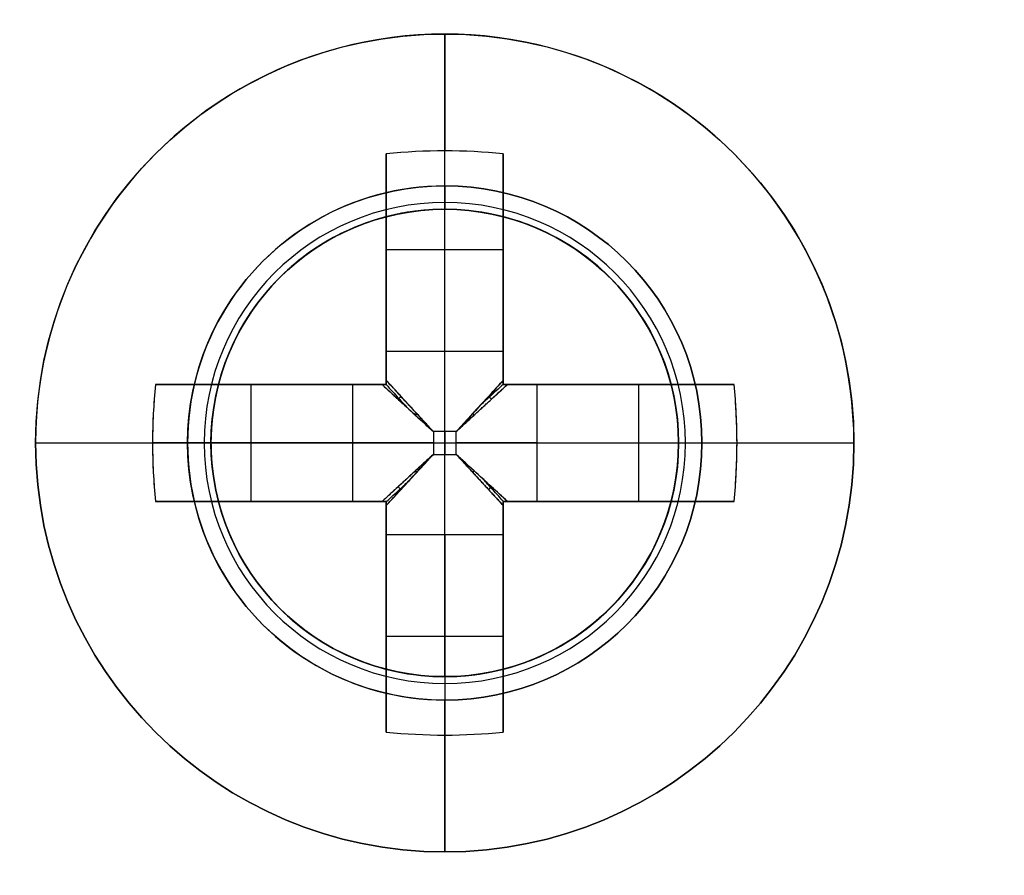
# Model space of a CAD drawing. Header units: millimetres. Extents: x -83 to 676, y -83 to 676.
# Tile 144 of 256: x 317.84 to 326.27, y 7.22 to 14.54. Entities that reach past the tile are written whole.
import ezdxf

# ---------------------------------------------------------------- set-up
doc = ezdxf.new("R2010")
doc.units = ezdxf.units.MM
doc.header["$MEASUREMENT"] = 0
doc.layers.add('IGES level 0', color=7, linetype='Continuous', true_color=0xff7878)

msp = doc.modelspace()

# ---------------------------------------------------------------- linework, layer by layer
at = {"layer": 'IGES level 0', "color": 1, "true_color": 0xff0808}
for p, q in [((321.480546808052, 13.1159978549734, 48.00000000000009), (321.480546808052, 14.4159978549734, 48.0000000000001)), ((321.4805468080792, 11.7022870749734, 48.46264704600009), (321.4805468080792, 13.41599785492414, 50.15547900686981)), ((320.980546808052, 11.70228707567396, 48.46264704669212), (320.980546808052, 13.3905620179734, 50.1303530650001)), ((320.980546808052, 13.39056201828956, 50.1303530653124), (320.980546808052, 11.7022870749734, 48.4626470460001)), ((321.980546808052, 13.39056201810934, 50.1303530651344), (321.980546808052, 11.7022870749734, 48.4626470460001)), ((321.980546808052, 11.7022870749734, 48.4626470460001), (321.980546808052, 13.3905620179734, 50.1303530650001)), ((320.980546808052, 11.4159978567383, 49.69917704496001), (320.980546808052, 12.95406801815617, 49.69917704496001)), ((321.480546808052, 12.9159978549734, 47.8000000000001), (321.480546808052, 12.9159978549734, 40.0000000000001)), ((321.480546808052, 8.9159978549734, 40.0000000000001), (321.480546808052, 12.9159978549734, 40.0000000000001)), ((321.480546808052, 12.9159978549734, 40.0000000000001), (321.480546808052, 12.9159978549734, 47.8000000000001)), ((321.980546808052, 12.95406801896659, 49.69917704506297), (321.980546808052, 11.41599785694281, 49.69917704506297)), ((320.9805468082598, 12.57199110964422, 49.3217551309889), (321.98054680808, 12.57199110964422, 49.32175513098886)), ((320.980546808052, 12.40327993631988, 49.15509943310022), (320.980546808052, 12.40327993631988, 50.83023825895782)), ((321.9805468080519, 12.40327993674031, 49.15509943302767), (321.9805468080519, 12.40327993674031, 50.83023825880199)), ((320.980546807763, 11.7022870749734, 48.4626470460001), (321.980546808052, 11.7022870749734, 48.4626470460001)), ((320.980546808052, 11.7022870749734, 48.4626470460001), (321.980546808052, 11.7022870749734, 48.4626470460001)), ((319.0059826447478, 11.4159978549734, 50.1303530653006), (320.694257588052, 11.4159978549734, 48.4626470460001)), ((320.694257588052, 11.4159978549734, 48.4626470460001), (319.005982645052, 11.4159978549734, 50.1303530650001)), ((319.4424766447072, 11.4159978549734, 49.69917704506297), (320.980546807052, 11.4159978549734, 49.69917704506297)), ((319.8245535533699, 10.41599785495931, 49.3217551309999), (319.8245535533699, 11.41599785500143, 49.3217551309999)), ((319.9932647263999, 11.4159978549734, 49.15509943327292), (319.9932647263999, 11.4159978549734, 50.83023825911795)), ((320.694257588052, 10.4159978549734, 48.4626470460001), (320.694257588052, 11.4159978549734, 48.4626470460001)), ((320.694257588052, 10.4159978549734, 48.4626470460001), (320.694257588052, 11.4159978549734, 48.4626470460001)), ((320.980546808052, 11.4159978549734, 51.1281221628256), (320.980546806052, 11.4159978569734, 48.27023192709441)), ((320.980546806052, 11.4159978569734, 48.27023192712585), (320.980546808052, 11.4159978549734, 51.1281221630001)), ((321.980546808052, 11.4159978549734, 51.128122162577), (321.980546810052, 11.4159978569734, 48.27023192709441)), ((321.980546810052, 11.4159978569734, 48.27023192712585), (321.980546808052, 11.4159978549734, 51.1281221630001)), ((321.9805468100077, 11.4159978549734, 49.69917704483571), (323.5186169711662, 11.4159978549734, 49.69917704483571)), ((322.266836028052, 11.4159978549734, 48.4626470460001), (323.955110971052, 11.4159978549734, 50.1303530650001)), ((322.266836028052, 11.4159978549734, 48.4626470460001), (322.266836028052, 10.4159978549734, 48.4626470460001)), ((323.9551109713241, 11.4159978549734, 50.1303530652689), (322.266836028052, 11.4159978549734, 48.4626470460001)), ((322.266836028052, 11.4159978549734, 48.4626470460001), (322.266836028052, 10.4159978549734, 48.4626470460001)), ((322.9678288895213, 11.4159978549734, 49.15509943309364), (322.9678288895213, 11.4159978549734, 50.83023825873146)), ((323.1365400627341, 11.41599785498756, 49.32175513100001), (323.1365400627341, 10.41599785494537, 49.32175513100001)), ((321.578131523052, 11.0135825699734, 48.1798458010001), (321.382962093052, 11.0135825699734, 48.1798458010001)), ((321.382962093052, 11.0135825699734, 48.1798458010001), (321.382962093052, 10.8184131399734, 48.1798458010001)), ((321.382962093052, 11.0135825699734, 48.1798458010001), (321.382962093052, 10.8184131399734, 48.1798458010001)), ((321.578131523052, 11.0135825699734, 48.1798458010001), (321.382962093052, 11.0135825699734, 48.1798458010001)), ((321.4805468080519, 11.0135825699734, 48.1798458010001), (321.4805468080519, 10.8184131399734, 48.1798458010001)), ((321.578131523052, 10.8184131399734, 48.1798458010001), (321.578131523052, 11.0135825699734, 48.1798458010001)), ((321.578131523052, 10.8184131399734, 48.1798458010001), (321.578131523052, 11.0135825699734, 48.1798458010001)), ((317.980546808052, 10.9159978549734, 48.0000000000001), (319.280546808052, 10.9159978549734, 48.0000000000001)), ((320.694257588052, 10.91599785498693, 48.4626470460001), (318.9805468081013, 10.91599785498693, 50.15547900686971)), ((319.480546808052, 10.9159978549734, 47.8000000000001), (319.480546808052, 10.9159978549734, 40.0000000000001)), ((319.480546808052, 10.9159978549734, 40.0000000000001), (323.480546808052, 10.9159978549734, 40.0000000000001)), ((321.382962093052, 10.9159978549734, 48.1798458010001), (321.578131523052, 10.9159978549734, 48.1798458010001)), ((322.266836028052, 10.91599785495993, 48.4626470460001), (323.9805468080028, 10.91599785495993, 50.15547900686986)), ((323.480546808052, 10.9159978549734, 47.80000000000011), (323.480546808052, 10.9159978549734, 40.0000000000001)), ((323.680546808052, 10.9159978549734, 48.0000000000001), (324.9805468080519, 10.9159978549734, 48.0000000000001)), ((321.382962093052, 10.8184131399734, 48.1798458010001), (321.578131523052, 10.8184131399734, 48.1798458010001)), ((321.382962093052, 10.8184131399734, 48.1798458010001), (321.578131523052, 10.8184131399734, 48.1798458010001)), ((319.00598264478, 10.4159978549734, 50.1303530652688), (320.694257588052, 10.4159978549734, 48.4626470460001)), ((320.6942575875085, 10.4159978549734, 48.46264704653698), (319.005982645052, 10.4159978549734, 50.1303530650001)), ((320.9805468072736, 10.4159978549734, 49.69917704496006), (319.4424766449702, 10.4159978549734, 49.69917704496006)), ((319.9932647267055, 10.4159978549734, 49.15509943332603), (319.9932647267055, 10.4159978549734, 50.83023825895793)), ((320.980546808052, 10.4159978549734, 51.1281221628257), (320.980546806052, 10.4159978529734, 48.27023192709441)), ((320.980546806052, 10.4159978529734, 48.27023192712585), (320.980546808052, 10.4159978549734, 51.1281221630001)), ((320.980546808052, 8.877927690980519, 49.69917704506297), (320.980546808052, 10.4159978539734, 49.69917704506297)), ((321.980546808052, 10.4159978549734, 51.1281221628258), (321.980546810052, 10.4159978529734, 48.27023192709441)), ((321.980546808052, 10.41599785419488, 49.69917704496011), (321.980546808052, 8.877927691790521, 49.69917704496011)), ((321.980546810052, 10.4159978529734, 48.27023192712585), (321.980546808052, 10.4159978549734, 51.1281221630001)), ((323.518616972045, 10.4159978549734, 49.69917704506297), (321.9805468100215, 10.4159978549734, 49.69917704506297)), ((323.9551109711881, 10.4159978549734, 50.1303530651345), (322.266836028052, 10.4159978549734, 48.4626470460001)), ((322.266836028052, 10.4159978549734, 48.4626470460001), (323.955110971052, 10.4159978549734, 50.1303530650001)), ((322.9678288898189, 10.4159978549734, 49.15509943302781), (322.9678288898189, 10.4159978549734, 50.83023825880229)), ((320.980546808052, 8.441433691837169, 50.1303530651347), (320.980546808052, 10.1297086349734, 48.4626470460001)), ((321.980546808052, 10.1297086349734, 48.4626470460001), (320.980546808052, 10.1297086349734, 48.4626470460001)), ((320.980546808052, 10.1297086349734, 48.4626470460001), (320.980546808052, 8.4414336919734, 50.1303530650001)), ((321.980546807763, 10.1297086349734, 48.4626470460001), (320.980546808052, 10.1297086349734, 48.4626470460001)), ((321.4805468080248, 10.1297086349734, 48.4626470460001), (321.4805468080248, 8.415997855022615, 50.15547900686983)), ((321.980546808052, 10.12970863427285, 48.46264704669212), (321.980546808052, 8.4414336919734, 50.1303530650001)), ((321.980546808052, 8.441433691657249, 50.1303530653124), (321.980546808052, 10.1297086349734, 48.4626470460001)), ((320.980546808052, 9.428715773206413, 49.15509943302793), (320.980546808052, 9.428715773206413, 50.83023825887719)), ((321.980546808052, 9.428715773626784, 49.15509943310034), (321.980546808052, 9.428715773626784, 50.830238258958)), ((321.9805468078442, 9.260004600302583, 49.32175513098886), (320.9805468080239, 9.260004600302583, 49.32175513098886)), ((321.480546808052, 8.9159978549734, 40.0000000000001), (321.480546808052, 8.9159978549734, 47.8000000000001)), ((321.480546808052, 8.9159978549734, 47.80000000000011), (321.480546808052, 8.9159978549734, 40.0000000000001)), ((321.480546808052, 7.415997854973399, 48.0000000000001), (321.4805468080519, 8.715997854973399, 48.0000000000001))]:
    msp.add_line(p, q, dxfattribs=at)
at = {"layer": 'IGES level 0', "color": 254, "true_color": 0xcad1ee}
for p, q in [((320.8625128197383, 12.81811088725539, 48.0000000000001), (320.8625128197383, 12.81811088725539, 47.0000000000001)), ((320.8625128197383, 12.81811088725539, 47.0000000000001), (320.8625128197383, 12.81811088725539, 48.0000000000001)), ((321.9981848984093, 12.847849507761, 47.0000000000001), (321.9981848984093, 12.847849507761, 45.8000000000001)), ((323.3826598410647, 11.53403184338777, 48.0000000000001), (323.3826598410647, 11.53403184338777, 47.0000000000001)), ((319.5486951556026, 11.4336359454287, 45.8000000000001), (319.5486951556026, 11.4336359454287, 47.0000000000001)), ((319.5486951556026, 11.4336359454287, 47.0000000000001), (319.5486951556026, 11.4336359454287, 45.8000000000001)), ((323.4123984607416, 10.39835976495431, 47.0000000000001), (323.4123984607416, 10.39835976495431, 45.8000000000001)), ((323.4123984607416, 10.39835976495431, 45.8000000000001), (323.4123984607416, 10.39835976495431, 47.0000000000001)), ((319.5784337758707, 10.29796386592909, 48.0000000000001), (319.5784337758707, 10.29796386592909, 47.0000000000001)), ((322.098580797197, 9.0138848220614, 47.0000000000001), (322.098580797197, 9.0138848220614, 48.0000000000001)), ((322.098580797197, 9.0138848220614, 48.0000000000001), (322.098580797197, 9.0138848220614, 47.0000000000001)), ((320.9629087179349, 8.984146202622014, 47.0000000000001), (320.9629087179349, 8.984146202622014, 45.8000000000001))]:
    msp.add_line(p, q, dxfattribs=at)
at = {"layer": 'IGES level 0', "color": 153, "true_color": 0x5393cf}
for centre, radius in [((296.5, 296.5), 296.5), ((296.5, 296.5, -1.19999999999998), 296.5000000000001)]:
    msp.add_circle(centre, radius, dxfattribs=at)
at = {"layer": 'IGES level 0'}
for centre, radius in [((296.5, 296.5, 47), 296.5000000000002), ((296.5, 296.5), 296.5000000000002), ((296.5, 296.5, 47), 295.3000000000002), ((296.5, 296.5000000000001), 295.3000000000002)]:
    msp.add_circle(centre, radius, dxfattribs=at)
at = {"layer": 'IGES level 0', "color": 124, "true_color": 0x1aa180}
for centre, radius in [((296.5, 296.5, 47.0000000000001), 294.9999999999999), ((296.5, 296.5000000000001, 45.8000000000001), 294.9999999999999), ((321.4805468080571, 10.91599785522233, 47.0000000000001), 2.000000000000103), ((321.4805468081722, 10.91599785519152, 45.8000000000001), 1.999999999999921)]:
    msp.add_circle(centre, radius, dxfattribs=at)
at = {"layer": 'IGES level 0', "color": 1, "true_color": 0xff0808}
for centre, radius in [((321.4805468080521, 10.91599785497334, 48.0000000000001), 3.500000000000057), ((321.4805468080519, 10.9159978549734, 48.00000000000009), 2.199999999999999), ((321.480546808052, 10.91599785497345, 40.00000000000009), 2.000000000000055)]:
    msp.add_circle(centre, radius, dxfattribs=at)
at = {"layer": 'IGES level 0', "color": 70, "true_color": 0x66ff00}
for centre, radius in [((321.4805468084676, 10.9159978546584, 48.0000000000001), 2.000000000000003), ((321.4805468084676, 10.91599785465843, 47.0000000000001), 2.00000000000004)]:
    msp.add_circle(centre, radius, dxfattribs=at)
at = {"layer": 'IGES level 0'}
for centre, radius, start, end in [((296.5, 296.5), 296.5000000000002, 225, 45), ((296.5, 296.5, 47), 296.5000000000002, 224.9999999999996, 45), ((296.5, 296.5, 23.5), 296.5000000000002, 225, 45), ((296.5, 296.5000000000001, 47), 295.3000000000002, 224.9999999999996, 44.99999999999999), ((296.5, 296.5000000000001), 295.3000000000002, 225, 44.99999999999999), ((296.5, 296.5, 23.5), 295.3000000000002, 225, 45.00000000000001)]:
    msp.add_arc(centre, radius, start, end, dxfattribs=at)
at = {"layer": 'IGES level 0', "color": 153, "true_color": 0x5393cf}
for centre, radius, start in [((296.5, 296.5, -1.19999999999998), 296.5, 164.9999999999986), ((296.5000000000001, 296.5000000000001), 296.5000000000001, 164.9999999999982), ((296.5000000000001, 296.5, -0.59999999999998), 296.5000000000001, 164.9999999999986)]:
    msp.add_arc(centre, radius, start, 344.9999999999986, dxfattribs=at)
at = {"layer": 'IGES level 0', "color": 124, "true_color": 0x1aa180}
for centre, start in [((296.5, 296.5, 45.8000000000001), 164.9999999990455), ((296.4999999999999, 296.5, 47.0000000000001), 164.9999999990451), ((296.5000000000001, 296.5, 46.4000000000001), 164.9999999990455)]:
    msp.add_arc(centre, 294.9999999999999, start, 344.9999999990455, dxfattribs=at)
at = {"layer": 'IGES level 0', "color": 1, "true_color": 0xff0808}
for centre, radius, start, end in [((321.4805468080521, 10.91599785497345, 48.0000000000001), 3.499999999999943, 359.9999999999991, 180.0000000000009), ((321.4805468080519, 10.91599785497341, 48.00000000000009), 2.19999999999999, 89.99999999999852, 270.0000000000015), ((321.4805468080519, 10.91599785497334, 48.00000000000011), 2.199999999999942, 270.0000000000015, 90), ((321.4805468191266, 10.91599785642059, 47.94142127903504), 2.058578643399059, 89.99999998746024, 269.9999999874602), ((321.4805467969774, 10.91599785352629, 47.94142143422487), 2.058578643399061, 269.9999999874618, 89.99999998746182), ((321.480546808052, 10.91599785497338, 40.0000000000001), 2.000000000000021, 90, 270), ((321.480546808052, 10.9159978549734, 47.8000000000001), 1.999999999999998, 90, 270), ((321.480546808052, 10.9159978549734, 43.9000000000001), 2, 90, 270), ((321.480546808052, 10.9159978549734, 47.8000000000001), 1.999999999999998, 90, 270), ((321.4805468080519, 10.9159978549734, 47.80000000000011), 2.000000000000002, 270.0000000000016, 89.99999999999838), ((321.4805468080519, 10.9159978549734, 40.0000000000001), 1.999999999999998, 270.0000000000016, 89.99999999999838), ((321.4805468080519, 10.9159978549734, 47.80000000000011), 2.000000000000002, 270.0000000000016, 89.99999999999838), ((321.480546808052, 10.9159978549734, 43.90000000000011), 2, 270, 90), ((321.480546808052, 10.91599785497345, 48.0000000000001), 3.5, 180.0000000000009, 359.9999999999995)]:
    msp.add_arc(centre, radius, start, end, dxfattribs=at)
at = {"layer": 'IGES level 0', "color": 1, "true_color": 0xff0808, "extrusion": (1, 0, 0)}
for centre, radius, start, end in [((10.9159978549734, 47.6859375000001, 321.480546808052), 3.514062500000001, 5.127540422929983, 44.64883656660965), ((13.1159978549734, 47.8000000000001, 321.480546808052), 0.2000000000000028, 90.00000000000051, 180), ((13.11599785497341, 47.80000000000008, 321.480546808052), 0.2000000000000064, 90.00000000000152, 179.9999999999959), ((11.01358256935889, 49.15984580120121, 320.980546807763), 0.979999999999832, 296.5595742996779, 314.6488366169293), ((11.01358256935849, 49.15984580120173, 320.980546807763), 0.9800000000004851, 296.5595742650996, 314.6488366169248), ((11.0135825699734, 49.1598458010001, 321.480546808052), 0.980000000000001, 270.0000000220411, 314.6488365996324), ((11.01358256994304, 49.15984580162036, 321.980546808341), 0.9800000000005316, 296.5595742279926, 314.6488365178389), ((10.8184131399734, 49.1598458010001, 321.480546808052), 0.9799999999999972, 225.3511634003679, 269.9999999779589), ((10.81841314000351, 49.15984580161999, 320.980546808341), 0.9800000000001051, 225.3511634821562, 243.440425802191), ((10.81841314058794, 49.15984580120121, 321.980546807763), 0.9799999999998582, 225.3511633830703, 243.4404257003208), ((10.81841314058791, 49.15984580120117, 321.980546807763), 0.9799999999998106, 225.3511633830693, 243.4404257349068), ((10.9159978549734, 47.6859375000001, 321.480546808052), 3.514062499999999, 135.3511634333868, 174.87245957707)]:
    msp.add_arc(centre, radius, start, end, dxfattribs=at)
at = {"layer": 'IGES level 0', "color": 1, "true_color": 0xff0808, "extrusion": (-3.523609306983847e-14, -0.7027596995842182, 0.7114273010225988)}
msp.add_arc((321.4805468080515, 41.27769400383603, 26.25375443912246), 3.514062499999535, 81.81988236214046, 98.18011763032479, dxfattribs=at)
at = {"layer": 'IGES level 0', "color": 1, "true_color": 0xff0808, "extrusion": (-1.126861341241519e-14, -0.7027596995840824, 0.711427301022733)}
msp.add_arc((321.4805468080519, 41.27769400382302, 26.25375443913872), 3.514062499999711, 81.81988236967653, 98.18011763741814, dxfattribs=at)
at = {"layer": 'IGES level 0', "color": 1, "true_color": 0xff0808, "extrusion": (1, 9.391635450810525e-14, 1.288879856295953e-13)}
msp.add_arc((10.91599785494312, 47.68593749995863, 320.9805468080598), 3.478309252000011, 44.64883656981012, 81.73521461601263, dxfattribs=at)
at = {"layer": 'IGES level 0', "color": 1, "true_color": 0xff0808, "extrusion": (1, 1.41968086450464e-13, 2.80951871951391e-13)}
msp.add_arc((10.91599785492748, 47.68593749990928, 320.9805468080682), 3.478309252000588, 44.64883655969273, 81.73521460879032, dxfattribs=at)
at = {"layer": 'IGES level 0', "color": 1, "true_color": 0xff0808, "extrusion": (1, -1.41968086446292e-13, -2.809518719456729e-13)}
msp.add_arc((10.9159978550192, 47.68593750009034, 321.9805468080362), 3.478309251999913, 44.64883655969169, 81.73521460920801, dxfattribs=at)
at = {"layer": 'IGES level 0', "color": 1, "true_color": 0xff0808, "extrusion": (1, 1.419680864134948e-13, 2.809518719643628e-13)}
msp.add_arc((10.91599785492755, 47.68593749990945, 321.9805468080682), 3.478309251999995, 44.64883656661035, 81.73521461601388, dxfattribs=at)
at = {"layer": 'IGES level 0', "color": 254, "true_color": 0xcad1ee}
for centre, radius, start, end in [((321.4805468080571, 10.91599785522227, 47.0000000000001), 2.000000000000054, 344.999999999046, 164.9999999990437), ((321.4805468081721, 10.91599785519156, 45.8000000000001), 1.999999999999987, 344.9999999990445, 164.9999999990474), ((321.4805468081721, 10.91599785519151, 46.4000000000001), 1.999999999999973, 344.9999999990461, 164.9999999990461), ((321.4805468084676, 10.9159978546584, 48.0000000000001), 2.000000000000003, 287.9999999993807, 107.9999999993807), ((321.4805468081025, 10.91599785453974, 47.0000000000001), 2.000000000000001, 288.0000000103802, 107.9999999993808), ((321.4805468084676, 10.9159978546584, 47.5000000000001), 2.000000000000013, 287.9999999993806, 107.9999999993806), ((321.4805468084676, 10.91599785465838, 48.0000000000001), 1.999999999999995, 107.9999999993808, 287.9999999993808), ((321.4805468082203, 10.91599785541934, 47.0000000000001), 1.999999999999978, 107.9999999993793, 287.9999999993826), ((321.4805468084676, 10.9159978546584, 47.5000000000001), 2, 107.9999999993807, 287.9999999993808), ((321.4805468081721, 10.91599785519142, 45.8000000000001), 1.999999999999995, 164.9999999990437, 344.9999999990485), ((321.4805468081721, 10.91599785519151, 46.4000000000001), 1.999999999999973, 164.9999999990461, 344.9999999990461), ((321.4805468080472, 10.91599785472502, 47.00000000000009), 1.999999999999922, 164.999999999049, 345.0000000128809)]:
    msp.add_arc(centre, radius, start, end, dxfattribs=at)
at = {"layer": 'IGES level 0', "color": 1, "true_color": 0xff0808, "extrusion": (1, 2.715869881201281e-12, -3.792898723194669e-12)}
msp.add_arc((11.01358256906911, 49.15984580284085, 321.9805468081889), 0.9799999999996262, 296.5595741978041, 314.6488365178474, dxfattribs=at)
at = {"layer": 'IGES level 0', "color": 1, "true_color": 0xff0808, "extrusion": (0.7027596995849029, 3.429709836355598e-15, 0.7114273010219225)}
msp.add_arc((10.91599785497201, -195.1982826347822, 259.8486503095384), 3.514062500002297, 81.8198823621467, 98.18011763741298, dxfattribs=at)
at = {"layer": 'IGES level 0', "color": 1, "true_color": 0xff0808, "extrusion": (0.7027596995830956, 1.084345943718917e-13, 0.7114273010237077)}
msp.add_arc((10.9159978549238, -195.1982826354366, 259.8486503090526), 3.514062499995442, 81.81988236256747, 89.99999999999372, dxfattribs=at)
at = {"layer": 'IGES level 0', "color": 1, "true_color": 0xff0808, "extrusion": (4.43650270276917e-15, 1, -8.779746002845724e-15)}
msp.add_arc((-321.4805468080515, 47.68593750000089, 11.41599785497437), 3.478309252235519, 44.64883656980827, 81.7352146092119, dxfattribs=at)
at = {"layer": 'IGES level 0', "color": 1, "true_color": 0xff0808, "extrusion": (2.59315024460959e-15, 1, 2.335346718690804e-14)}
msp.add_arc((-321.4805468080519, 47.68593749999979, 11.41599785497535), 3.478309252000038, 44.64883656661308, 81.73521461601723, dxfattribs=at)
at = {"layer": 'IGES level 0', "color": 1, "true_color": 0xff0808, "extrusion": (0, 1, 0)}
for centre, radius, start, end in [((-321.3829620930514, 49.15984580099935, 11.4159978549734), 0.979999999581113, 296.559574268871, 314.6488365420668), ((-321.4805468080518, 47.68593749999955, 11.4159978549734), 3.478309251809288, 98.26478539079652, 135.3511634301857), ((-321.5781315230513, 49.15984580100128, 11.4159978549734), 0.979999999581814, 225.3511634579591, 243.4404257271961), ((-321.5781315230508, 49.1598458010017, 11.4159978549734), 0.979999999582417, 225.3511634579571, 243.4404257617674), ((-321.480546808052, 47.68593750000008, 10.9159978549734), 3.514062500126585, 5.127540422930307, 44.64883656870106), ((-321.382962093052, 49.1598458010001, 10.9159978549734), 0.9800000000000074, 270.0000000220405, 314.6488365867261), ((-321.578131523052, 49.1598458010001, 10.9159978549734), 0.980000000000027, 225.3511634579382, 269.9999999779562), ((-321.4805468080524, 47.68593750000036, 10.9159978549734), 3.51406249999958, 135.3511634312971, 174.8724595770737), ((-321.4805468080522, 47.68593749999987, 10.4159978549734), 3.478309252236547, 44.64883656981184, 81.73521460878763), ((-321.480546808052, 47.68593750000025, 10.4159978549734), 3.478309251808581, 98.26478539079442, 135.3511634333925)]:
    msp.add_arc(centre, radius, start, end, dxfattribs=at)
at = {"layer": 'IGES level 0', "color": 1, "true_color": 0xff0808, "extrusion": (-8.487093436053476e-14, 1, -1.185280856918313e-13)}
msp.add_arc((-321.3829620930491, 49.1598458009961, 11.41599785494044), 0.9799999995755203, 296.559574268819, 314.6488365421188, dxfattribs=at)
at = {"layer": 'IGES level 0', "color": 1, "true_color": 0xff0808, "extrusion": (8.66796390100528e-15, 1, 1.130761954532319e-15)}
msp.add_arc((-321.4805468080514, 47.68593749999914, 11.41599785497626), 3.47830925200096, 98.26478539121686, 135.3511634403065, dxfattribs=at)
at = {"layer": 'IGES level 0', "color": 1, "true_color": 0xff0808, "extrusion": (-0.7027596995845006, -3.429432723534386e-15, 0.7114273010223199)}
msp.add_arc((-10.91599785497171, 262.2217928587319, -191.9984946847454), 3.514062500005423, 81.81988236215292, 98.18011763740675, dxfattribs=at)
at = {"layer": 'IGES level 0', "color": 1, "true_color": 0xff0808, "extrusion": (-0.7027596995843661, -1.925510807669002e-14, 0.7114273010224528)}
msp.add_arc((-10.91599785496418, 262.2217928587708, -191.9984946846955), 3.514062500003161, 89.9999999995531, 98.18011763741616, dxfattribs=at)
at = {"layer": 'IGES level 0', "color": 1, "true_color": 0xff0808, "extrusion": (0.6893710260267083, -0.6893710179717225, -0.2225650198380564)}
msp.add_arc((235.0398494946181, 95.84986471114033, 202.8277754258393), 0.079999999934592, 257.4402697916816, 282.5475229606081, dxfattribs=at)
at = {"layer": 'IGES level 0', "color": 1, "true_color": 0xff0808, "extrusion": (0.689371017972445, 0.6893710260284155, 0.2225650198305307)}
msp.add_arc((-219.6022999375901, -5.337574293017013, 240.4109708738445), 0.07999999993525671, 257.4524770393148, 282.5597302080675, dxfattribs=at)
at = {"layer": 'IGES level 0', "color": 1, "true_color": 0xff0808, "extrusion": (0.7027050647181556, -0.7027050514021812, -0.1114055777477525)}
msp.add_arc((235.0398486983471, 72.39780569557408, 212.5224258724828), 0.0800000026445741, 263.7148036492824, 276.3568539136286, dxfattribs=at)
at = {"layer": 'IGES level 0', "color": 1, "true_color": 0xff0808, "extrusion": (0.7027050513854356, 0.7027050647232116, 0.1114055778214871)}
msp.add_arc((-219.6023007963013, 21.74813434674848, 239.2895868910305), 0.0800000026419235, 263.6431460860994, 276.2851963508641, dxfattribs=at)
at = {"layer": 'IGES level 0', "color": 1, "true_color": 0xff0808, "extrusion": (-8.849012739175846e-15, 1, 1.152236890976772e-14)}
msp.add_arc((-321.4805468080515, 47.68593750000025, 10.91599785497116), 3.514062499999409, 5.127540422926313, 44.6488365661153, dxfattribs=at)
at = {"layer": 'IGES level 0', "color": 1, "true_color": 0xff0808, "extrusion": (0.7027596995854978, 1.021209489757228e-13, 0.7114273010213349)}
msp.add_arc((10.91599785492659, -195.1982826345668, 259.8486503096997), 3.514062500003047, 89.99999999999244, 98.18011763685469, dxfattribs=at)
at = {"layer": 'IGES level 0', "color": 1, "true_color": 0xff0808, "extrusion": (2.188297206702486e-10, 1, 2.875315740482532e-11)}
msp.add_arc((-319.2805468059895, 47.79999999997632, 10.91599792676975), 0.199999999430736, 89.9999997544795, 180.0000002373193, dxfattribs=at)
at = {"layer": 'IGES level 0', "color": 1, "true_color": 0xff0808, "extrusion": (2.188327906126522e-10, 1, -2.875116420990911e-11)}
msp.add_arc((-323.680546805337, 47.80000000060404, 10.91599792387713), 0.199999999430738, 359.9999997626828, 90.00000024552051, dxfattribs=at)
at = {"layer": 'IGES level 0', "color": 1, "true_color": 0xff0808, "extrusion": (-0.7027596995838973, -2.786462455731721e-14, 0.7114273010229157)}
msp.add_arc((-10.91599785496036, 262.2217928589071, -191.9984946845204), 3.514062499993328, 81.81988236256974, 90.00000000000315, dxfattribs=at)
at = {"layer": 'IGES level 0', "color": 1, "true_color": 0xff0808, "extrusion": (2.516937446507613e-15, 1, -5.425205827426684e-15)}
msp.add_arc((-321.4805468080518, 47.68593750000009, 10.91599785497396), 3.514062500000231, 135.3511634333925, 174.8724595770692, dxfattribs=at)
at = {"layer": 'IGES level 0', "color": 1, "true_color": 0xff0808, "extrusion": (0.7027050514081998, 0.7027050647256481, -0.1114055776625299)}
msp.add_arc((-219.6023007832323, 74.11763461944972, 227.8638754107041), 0.08000000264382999, 263.7148036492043, 276.3568539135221, dxfattribs=at)
at = {"layer": 'IGES level 0', "color": 1, "true_color": 0xff0808, "extrusion": (0.7027050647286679, -0.702705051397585, 0.1114055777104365)}
msp.add_arc((235.039848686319, 23.46796331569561, 223.9481373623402), 0.08000000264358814, 263.6431460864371, 276.285196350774, dxfattribs=at)
at = {"layer": 'IGES level 0', "color": 1, "true_color": 0xff0808, "extrusion": (0.6893710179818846, 0.6893710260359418, -0.222565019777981)}
msp.add_arc((-219.6022999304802, 99.28572322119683, 217.878118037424), 0.07999999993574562, 257.4402697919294, 282.5475229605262, dxfattribs=at)
at = {"layer": 'IGES level 0', "color": 1, "true_color": 0xff0808, "extrusion": (0.6893710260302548, -0.6893710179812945, 0.2225650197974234)}
msp.add_arc((235.0398494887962, -1.901715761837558, 225.3606282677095), 0.07999999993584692, 257.4524770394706, 282.5597302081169, dxfattribs=at)
at = {"layer": 'IGES level 0', "color": 1, "true_color": 0xff0808, "extrusion": (1.016958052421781e-14, 1, -5.882758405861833e-15)}
msp.add_arc((-321.480546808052, 47.68593750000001, 10.41599785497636), 3.478309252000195, 44.64883656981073, 81.7352146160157, dxfattribs=at)
at = {"layer": 'IGES level 0', "color": 1, "true_color": 0xff0808, "extrusion": (-4.712287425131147e-14, 1, -5.59076682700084e-14)}
msp.add_arc((-321.3829620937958, 49.15984580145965, 10.41599785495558), 0.9799999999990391, 296.5595742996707, 314.648836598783, dxfattribs=at)
at = {"layer": 'IGES level 0', "color": 1, "true_color": 0xff0808, "extrusion": (3.774805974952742e-14, 1, 6.262041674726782e-14)}
msp.add_arc((-321.3829620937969, 49.15984580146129, 10.41599785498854), 0.9800000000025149, 296.5595742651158, 314.6488365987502, dxfattribs=at)
at = {"layer": 'IGES level 0', "color": 1, "true_color": 0xff0808, "extrusion": (1, 1.419680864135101e-13, -2.809518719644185e-13)}
msp.add_arc((10.91599785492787, 47.68593750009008, 320.9805468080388), 3.478309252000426, 98.26478538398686, 135.3511634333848, dxfattribs=at)
at = {"layer": 'IGES level 0', "color": 1, "true_color": 0xff0808, "extrusion": (1, -1.419680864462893e-13, 2.809518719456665e-13)}
msp.add_arc((10.91599785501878, 47.68593749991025, 320.9805468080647), 3.478309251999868, 98.26478539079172, 135.3511634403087, dxfattribs=at)
at = {"layer": 'IGES level 0', "color": 1, "true_color": 0xff0808, "extrusion": (1, -2.715869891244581e-12, -3.792898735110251e-12)}
msp.add_arc((10.81841314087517, 49.15984580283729, 320.9805468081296), 0.979999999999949, 225.3511634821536, 243.4404257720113, dxfattribs=at)
at = {"layer": 'IGES level 0', "color": 1, "true_color": 0xff0808, "extrusion": (1, -1.419680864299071e-13, 2.809518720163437e-13)}
msp.add_arc((10.9159978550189, 47.68593749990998, 321.9805468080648), 3.478309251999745, 98.2647853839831, 135.351163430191, dxfattribs=at)
at = {"layer": 'IGES level 0', "color": 1, "true_color": 0xff0808, "extrusion": (1, 9.391635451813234e-14, -1.288879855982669e-13)}
msp.add_arc((10.91599785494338, 47.68593750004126, 321.9805468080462), 3.478309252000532, 98.26478539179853, 135.3511634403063, dxfattribs=at)
at = {"layer": 'IGES level 0', "color": 1, "true_color": 0xff0808, "extrusion": (5.733077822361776e-15, 1, -2.896987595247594e-15)}
msp.add_arc((-321.4805468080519, 47.68593750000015, 10.41599785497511), 3.478309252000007, 98.26478539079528, 135.351163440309, dxfattribs=at)
at = {"layer": 'IGES level 0', "color": 1, "true_color": 0xff0808, "extrusion": (-9.374814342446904e-15, 1, -6.712748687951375e-15)}
msp.add_arc((-321.5781315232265, 49.15984580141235, 10.41599785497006), 0.979999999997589, 225.3511634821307, 243.4404257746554, dxfattribs=at)
at = {"layer": 'IGES level 0', "color": 1, "true_color": 0xff0808, "extrusion": (7.549611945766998e-14, 1, -1.252408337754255e-13)}
msp.add_arc((-321.5781315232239, 49.15984580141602, 10.41599785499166), 0.9800000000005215, 225.3511634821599, 243.440425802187, dxfattribs=at)
at = {"layer": 'IGES level 0', "color": 1, "true_color": 0xff0808, "extrusion": (1, -6.861607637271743e-13, -6.861607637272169e-13)}
msp.add_arc((8.715997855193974, 47.80000000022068, 321.4805468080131), 0.2000000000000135, 6.10666498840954e-12, 89.99999999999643, dxfattribs=at)
at = {"layer": 'IGES level 0', "color": 1, "true_color": 0xff0808, "extrusion": (1, -6.861607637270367e-13, -6.861607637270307e-13)}
msp.add_arc((8.715997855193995, 47.80000000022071, 321.4805468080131), 0.1999999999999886, 359.999999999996, 90.00000000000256, dxfattribs=at)
at = {"layer": 'IGES level 0', "color": 1, "true_color": 0xff0808, "extrusion": (3.778442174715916e-15, 0.7027596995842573, 0.71142730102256)}
msp.add_arc((-321.4805468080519, 25.74581621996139, 41.5964011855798), 3.514062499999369, 81.81988236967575, 98.18011763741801, dxfattribs=at)
at = {"layer": 'IGES level 0', "color": 1, "true_color": 0xff0808, "extrusion": (2.899433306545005e-14, 0.7027596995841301, 0.7114273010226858)}
msp.add_arc((-321.4805468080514, 25.74581621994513, 41.59640118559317), 3.514062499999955, 81.81988236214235, 98.18011763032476, dxfattribs=at)
at = {"layer": 'IGES level 0', "color": 1, "true_color": 0xff0808}
for points, knots in [([(320.9805468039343, 11.41599785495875, 48.27023192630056), (320.9733831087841, 11.416103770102, 48.27194940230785), (320.9663286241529, 11.41609606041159, 48.27413955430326), (320.9544586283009, 11.41604332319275, 48.27870862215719), (320.9495469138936, 11.41600911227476, 48.28088075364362), (320.9447765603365, 11.4159978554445, 48.28326526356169)], [0, 0, 0, 0, 2.19590937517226e-05, 2.19590937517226e-05, 3.8070700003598e-05, 3.8070700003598e-05, 3.8070700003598e-05, 3.8070700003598e-05]), ([(320.9447765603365, 11.4159978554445, 48.28326526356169), (320.9895579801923, 11.37480379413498, 48.26088148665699), (321.0353921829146, 11.33271682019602, 48.24225162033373), (321.1305467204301, 11.24541189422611, 48.211529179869), (321.1799280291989, 11.20014018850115, 48.19979287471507), (321.2805067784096, 11.10784731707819, 48.18385183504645), (321.3317165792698, 11.06081098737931, 48.17984880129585), (321.3829620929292, 11.01358256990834, 48.17984580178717)], [0, 0, 0, 0, 0.3202572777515, 0.3202572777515, 0.6558253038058, 0.6558253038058, 1, 1, 1, 1]), ([(320.9447765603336, 11.4159978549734, 48.28326526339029), (320.9606824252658, 11.4013659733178, 48.27531423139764), (320.9772699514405, 11.38611015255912, 48.26756814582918), (321.0112199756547, 11.35492400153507, 48.25290251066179), (321.0285722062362, 11.33900240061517, 48.2459755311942), (321.0637951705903, 11.3067052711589, 48.23308541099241), (321.0816663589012, 11.29032896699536, 48.22712429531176), (321.1156449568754, 11.25916650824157, 48.21685869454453), (321.1317518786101, 11.24438290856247, 48.21244812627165), (321.1651290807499, 11.21366976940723, 48.20419303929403), (321.1829323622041, 11.19731333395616, 48.2002956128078), (321.2191611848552, 11.16405188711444, 48.19346050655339), (321.2375605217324, 11.14717076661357, 48.1905011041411), (321.2760321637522, 11.1118709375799, 48.18550099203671), (321.2961257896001, 11.09343316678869, 48.18347386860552), (321.3363240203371, 11.05650986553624, 48.18076694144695), (321.356282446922, 11.03816204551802, 48.17998740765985), (321.3790606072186, 11.01717784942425, 48.17985164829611), (321.3810074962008, 11.01538394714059, 48.17984580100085), (321.382962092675, 11.0135825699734, 48.1798458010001)], [0, 0, 0, 0, 0.129052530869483, 0.129052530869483, 0.256754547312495, 0.256754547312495, 0.384689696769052, 0.384689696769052, 0.5, 0.5, 0.626455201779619, 0.626455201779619, 0.749753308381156, 0.749753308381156, 0.874876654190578, 0.874876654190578, 0.989347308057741, 0.989347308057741, 1, 1, 1, 1]), ([(320.9787091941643, 11.41602262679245, 48.27068337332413), (321.0145948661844, 11.37680699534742, 48.25293001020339), (321.0744776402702, 11.31144300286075, 48.22846143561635), (321.135416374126, 11.24505181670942, 48.21130912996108), (321.1593054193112, 11.21904412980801, 48.2057079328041)], [0.04405975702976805, 0.04405975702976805, 0.04405975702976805, 0.04405975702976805, 0.3202572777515, 0.4969999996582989, 0.4969999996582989, 0.4969999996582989, 0.4969999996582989]), ([(320.980546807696, 11.45176810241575, 48.28326526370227), (320.9805219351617, 11.44495903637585, 48.27986168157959), (320.9804607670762, 11.43786893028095, 48.27689758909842), (320.9804527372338, 11.42579502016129, 48.27281580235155), (320.9804741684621, 11.42092321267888, 48.27141272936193), (320.9805468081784, 11.41599785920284, 48.27023192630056)], [0, 0, 0, 0, 2.29734093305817e-05, 2.29734093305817e-05, 3.807069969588e-05, 3.807069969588e-05, 3.807069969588e-05, 3.807069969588e-05]), ([(321.382962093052, 11.0135825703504, 48.1798458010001), (321.364369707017, 11.03382761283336, 48.17984580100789), (321.3467443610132, 11.05304493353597, 48.18046892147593), (321.3120997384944, 11.0908221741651, 48.18269974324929), (321.2951898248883, 11.1092635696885, 48.1843673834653), (321.2623734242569, 11.14503130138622, 48.18852878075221), (321.2465235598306, 11.16229566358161, 48.19104997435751), (321.2153992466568, 11.1961655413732, 48.1968435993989), (321.2001933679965, 11.21269520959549, 48.20014752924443), (321.1779067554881, 11.23689225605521, 48.20558976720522), (321.1704363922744, 11.24499751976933, 48.20752508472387), (321.1480003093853, 11.26932233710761, 48.2136526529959), (321.1325604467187, 11.28612400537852, 48.21833859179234), (321.1020827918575, 11.31933121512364, 48.22860607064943), (321.0870540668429, 11.33572477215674, 48.23414344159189), (321.057227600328, 11.36825007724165, 48.24611112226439), (321.0424297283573, 11.38438153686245, 48.25254078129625), (321.013258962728, 11.41615749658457, 48.26618083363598), (320.9988964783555, 11.43178988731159, 48.27340168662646), (320.9835735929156, 11.44847244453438, 48.28162360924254), (320.9820566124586, 11.45012411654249, 48.28244346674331), (320.980546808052, 11.45176810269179, 48.28326526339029)], [0, 0, 0, 0, 0.101613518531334, 0.101613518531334, 0.209672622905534, 0.209672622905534, 0.321552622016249, 0.321552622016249, 0.439035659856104, 0.439035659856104, 0.5, 0.5, 0.625, 0.625, 0.744933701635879, 0.744933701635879, 0.864796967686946, 0.864796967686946, 0.986554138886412, 0.986554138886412, 1, 1, 1, 1]), ([(321.9805468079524, 11.4517681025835, 48.28326526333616), (321.9659149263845, 11.43586223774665, 48.27531423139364), (321.9506591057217, 11.41927471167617, 48.26756814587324), (321.9194729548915, 11.3853246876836, 48.25290251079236), (321.9035513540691, 11.36797245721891, 48.24597553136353), (321.871254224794, 11.33274949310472, 48.23308541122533), (321.8548779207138, 11.31487830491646, 48.22712429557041), (321.8237154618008, 11.28089970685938, 48.21685869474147), (321.8089318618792, 11.26479278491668, 48.2124481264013), (321.7782187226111, 11.23141558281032, 48.20419303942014), (321.7618622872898, 11.21361230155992, 48.20029561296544), (321.7286008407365, 11.17738347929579, 48.19346050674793), (321.7117197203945, 11.15898414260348, 48.19050110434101), (321.6764198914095, 11.1205125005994, 48.18550099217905), (321.6579821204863, 11.10041887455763, 48.18347386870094), (321.6210588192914, 11.06022064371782, 48.18076694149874), (321.6027109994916, 11.04026221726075, 48.1799874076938), (321.5817268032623, 11.01748405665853, 48.17985164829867), (321.5799329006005, 11.01553716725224, 48.17984580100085), (321.578131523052, 11.0135825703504, 48.1798458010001)], [2.92873873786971e-10, 2.92873873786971e-10, 2.92873873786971e-10, 2.92873873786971e-10, 0.129052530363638, 0.129052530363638, 0.256754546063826, 0.256754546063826, 0.384689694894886, 0.384689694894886, 0.5, 0.5, 0.626455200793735, 0.626455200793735, 0.749753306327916, 0.749753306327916, 0.874876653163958, 0.874876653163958, 0.989347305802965, 0.989347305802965, 1, 1, 1, 1]), ([(321.9805468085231, 11.45176810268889, 48.28326526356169), (321.9393527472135, 11.40698668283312, 48.26088148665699), (321.8972657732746, 11.36115248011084, 48.24225162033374), (321.8099608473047, 11.26599794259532, 48.211529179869), (321.7646891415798, 11.21661663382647, 48.19979287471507), (321.6723962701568, 11.11603788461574, 48.18385183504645), (321.6253599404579, 11.06482808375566, 48.17984880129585), (321.578131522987, 11.01358257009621, 48.17984580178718)], [0, 0, 0, 0, 0.3202572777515, 0.3202572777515, 0.6558253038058, 0.6558253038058, 1, 1, 1, 1]), ([(321.578131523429, 11.0135825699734, 48.1798458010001), (321.598376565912, 11.03217495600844, 48.17984580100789), (321.6175938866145, 11.04980030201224, 48.18046892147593), (321.6553711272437, 11.08444492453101, 48.18269974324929), (321.6738125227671, 11.10135483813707, 48.1843673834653), (321.7095802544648, 11.13417123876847, 48.18852878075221), (321.7268446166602, 11.1500211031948, 48.19104997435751), (321.7607144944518, 11.1811454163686, 48.1968435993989), (321.7772441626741, 11.19635129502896, 48.20014752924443), (321.8014412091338, 11.21863790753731, 48.20558976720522), (321.809546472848, 11.226108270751, 48.20752508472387), (321.8338712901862, 11.24854435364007, 48.2136526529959), (321.8506729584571, 11.26398421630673, 48.21833859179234), (321.8838801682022, 11.2944618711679, 48.22860607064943), (321.9002737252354, 11.30949059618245, 48.23414344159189), (321.9327990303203, 11.3393170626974, 48.24611112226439), (321.9489304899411, 11.35411493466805, 48.25254078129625), (321.9807064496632, 11.3832857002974, 48.26618083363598), (321.9963388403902, 11.39764818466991, 48.27340168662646), (322.013021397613, 11.41297107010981, 48.28162360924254), (322.0146730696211, 11.41448805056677, 48.28244346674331), (322.0163170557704, 11.4159978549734, 48.28326526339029)], [0, 0, 0, 0, 0.101613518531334, 0.101613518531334, 0.209672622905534, 0.209672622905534, 0.321552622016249, 0.321552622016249, 0.439035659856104, 0.439035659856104, 0.5, 0.5, 0.625, 0.625, 0.744933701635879, 0.744933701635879, 0.864796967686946, 0.864796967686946, 0.986554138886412, 0.986554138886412, 1, 1, 1, 1]), ([(321.9805715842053, 11.41783547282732, 48.27068337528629), (321.9413559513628, 11.38194979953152, 48.25293001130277), (321.8759919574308, 11.32206702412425, 48.22846143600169), (321.8096007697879, 11.2611282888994, 48.21130912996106), (321.7835930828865, 11.23723924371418, 48.20570793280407)], [0.04405974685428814, 0.04405974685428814, 0.04405974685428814, 0.04405974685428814, 0.3202572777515, 0.4969999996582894, 0.4969999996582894, 0.4969999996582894, 0.4969999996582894]), ([(321.9805468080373, 11.41599785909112, 48.27023192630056), (321.9806527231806, 11.4231615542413, 48.27194940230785), (321.9806450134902, 11.43021603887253, 48.27413955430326), (321.9805922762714, 11.44208603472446, 48.27870862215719), (321.9805580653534, 11.44699774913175, 48.28088075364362), (321.9805468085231, 11.45176810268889, 48.28326526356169)], [0, 0, 0, 0, 2.19590937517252e-05, 2.19590937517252e-05, 3.80707000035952e-05, 3.80707000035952e-05, 3.80707000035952e-05, 3.80707000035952e-05]), ([(322.0163170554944, 11.41599785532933, 48.28326526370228), (322.0095079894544, 11.41602272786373, 48.27986168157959), (322.0024178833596, 11.41608389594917, 48.27689758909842), (321.9903439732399, 11.41609192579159, 48.27281580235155), (321.9854721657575, 11.4160704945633, 48.27141272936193), (321.9805468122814, 11.41599785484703, 48.27023192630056)], [0, 0, 0, 0, 2.29734093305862e-05, 2.29734093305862e-05, 3.80706996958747e-05, 3.80706996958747e-05, 3.80706996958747e-05, 3.80706996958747e-05]), ([(321.382962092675, 10.8184131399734, 48.1798458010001), (321.362717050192, 10.79982075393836, 48.17984580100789), (321.3434997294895, 10.78219540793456, 48.18046892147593), (321.3057224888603, 10.74755078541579, 48.18269974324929), (321.2872810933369, 10.73064087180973, 48.1843673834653), (321.2515133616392, 10.69782447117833, 48.18852878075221), (321.2342489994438, 10.681974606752, 48.19104997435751), (321.2003791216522, 10.65085029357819, 48.1968435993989), (321.1838494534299, 10.63564441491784, 48.20014752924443), (321.1596524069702, 10.61335780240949, 48.20558976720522), (321.151547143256, 10.6058874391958, 48.20752508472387), (321.1272223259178, 10.58345135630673, 48.2136526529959), (321.1104206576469, 10.56801149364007, 48.21833859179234), (321.0772134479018, 10.5375338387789, 48.22860607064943), (321.0608198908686, 10.52250511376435, 48.23414344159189), (321.0282945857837, 10.4926786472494, 48.24611112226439), (321.0121631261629, 10.47788077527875, 48.25254078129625), (320.9803871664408, 10.44871000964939, 48.26618083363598), (320.9647547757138, 10.43434752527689, 48.27340168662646), (320.948072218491, 10.41902463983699, 48.28162360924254), (320.9464205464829, 10.41750765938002, 48.28244346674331), (320.9447765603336, 10.4159978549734, 48.28326526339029)], [0, 0, 0, 0, 0.101613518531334, 0.101613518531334, 0.209672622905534, 0.209672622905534, 0.321552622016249, 0.321552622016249, 0.439035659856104, 0.439035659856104, 0.5, 0.5, 0.625, 0.625, 0.744933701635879, 0.744933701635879, 0.864796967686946, 0.864796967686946, 0.986554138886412, 0.986554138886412, 1, 1, 1, 1]), ([(320.980546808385, 10.38022760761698, 48.28326526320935), (320.9951786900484, 10.39613347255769, 48.27531423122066), (321.0104345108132, 10.41272099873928, 48.26756814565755), (321.0416206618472, 10.44667102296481, 48.25290251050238), (321.0575422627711, 10.46402325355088, 48.24597553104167), (321.0898393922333, 10.4992462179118, 48.23308541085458), (321.1062156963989, 10.51711740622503, 48.22712429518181), (321.1373781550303, 10.55109600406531, 48.21685869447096), (321.152161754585, 10.56720292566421, 48.21244812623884), (321.1828748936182, 10.60058012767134, 48.20419303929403), (321.1992313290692, 10.61838340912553, 48.2002956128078), (321.2324927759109, 10.65461223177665, 48.19346050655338), (321.2493738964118, 10.67301156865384, 48.1905011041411), (321.2846737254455, 10.71148321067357, 48.18550099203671), (321.3031114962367, 10.73157683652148, 48.18347386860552), (321.3400347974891, 10.77177506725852, 48.18076694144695), (321.3583826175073, 10.7917334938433, 48.17998740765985), (321.3793668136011, 10.81451165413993, 48.17985164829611), (321.3811607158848, 10.81645854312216, 48.17984580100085), (321.382962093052, 10.8184131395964, 48.1798458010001)], [9.78959298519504e-10, 9.78959298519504e-10, 9.78959298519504e-10, 9.78959298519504e-10, 0.129052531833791, 0.129052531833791, 0.256754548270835, 0.256754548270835, 0.384689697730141, 0.384689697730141, 0.5, 0.5, 0.626455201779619, 0.626455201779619, 0.74975330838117, 0.74975330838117, 0.874876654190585, 0.874876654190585, 0.98934730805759, 0.98934730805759, 1, 1, 1, 1]), ([(320.9805468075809, 10.38022760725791, 48.28326526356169), (321.0217408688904, 10.42500902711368, 48.26088148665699), (321.0638278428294, 10.47084322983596, 48.24225162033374), (321.1511327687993, 10.56599776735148, 48.211529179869), (321.1964044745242, 10.61537907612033, 48.19979287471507), (321.2886973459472, 10.71595782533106, 48.18385183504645), (321.3357336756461, 10.76716762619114, 48.17984880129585), (321.382962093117, 10.81841313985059, 48.17984580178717)], [0, 0, 0, 0, 0.3202572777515, 0.3202572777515, 0.6558253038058, 0.6558253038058, 1, 1, 1, 1]), ([(322.0163170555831, 10.41599785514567, 48.28326526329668), (322.0004111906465, 10.43062973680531, 48.27531423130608), (321.9838236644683, 10.44588555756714, 48.26756814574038), (321.9498736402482, 10.47707170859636, 48.25290251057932), (321.9325214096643, 10.49299330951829, 48.24597553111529), (321.8972984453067, 10.52529043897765, 48.2330854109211), (321.8794272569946, 10.54166674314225, 48.22712429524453), (321.8454486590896, 10.57282920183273, 48.21685869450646), (321.8293417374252, 10.5876128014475, 48.21244812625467), (321.7959645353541, 10.61832594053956, 48.20419303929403), (321.7781612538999, 10.63468237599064, 48.2002956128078), (321.7419324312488, 10.66794382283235, 48.19346050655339), (321.7235330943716, 10.68482494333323, 48.1905011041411), (321.6850614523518, 10.7201247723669, 48.18550099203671), (321.6649678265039, 10.73856254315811, 48.18347386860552), (321.6247695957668, 10.77548584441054, 48.18076694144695), (321.6048111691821, 10.79383366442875, 48.17998740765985), (321.5820330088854, 10.81481786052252, 48.17985164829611), (321.5800861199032, 10.81661176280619, 48.17984580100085), (321.578131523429, 10.8184131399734, 48.1798458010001)], [5.06472411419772e-10, 5.06472411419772e-10, 5.06472411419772e-10, 5.06472411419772e-10, 0.129052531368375, 0.129052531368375, 0.25675454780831, 0.25675454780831, 0.384689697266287, 0.384689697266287, 0.5, 0.5, 0.626455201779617, 0.626455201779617, 0.749753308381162, 0.749753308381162, 0.874876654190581, 0.874876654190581, 0.989347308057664, 0.989347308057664, 1, 1, 1, 1]), ([(321.578131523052, 10.8184131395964, 48.1798458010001), (321.596723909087, 10.79816809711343, 48.17984580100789), (321.6143492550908, 10.77895077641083, 48.18046892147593), (321.6489938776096, 10.7411735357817, 48.18269974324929), (321.6659037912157, 10.7227321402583, 48.1843673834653), (321.6987201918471, 10.68696440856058, 48.18852878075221), (321.7145700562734, 10.66970004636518, 48.19104997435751), (321.7456943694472, 10.6358301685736, 48.1968435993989), (321.7609002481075, 10.61930050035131, 48.20014752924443), (321.7831868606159, 10.59510345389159, 48.20558976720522), (321.7906572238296, 10.58699819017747, 48.20752508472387), (321.8130933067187, 10.56267337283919, 48.2136526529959), (321.8285331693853, 10.54587170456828, 48.21833859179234), (321.8590108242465, 10.51266449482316, 48.22860607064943), (321.8740395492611, 10.49627093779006, 48.23414344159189), (321.903866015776, 10.46374563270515, 48.24611112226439), (321.9186638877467, 10.44761417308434, 48.25254078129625), (321.947834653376, 10.41583821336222, 48.26618083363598), (321.9621971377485, 10.40020582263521, 48.27340168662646), (321.9775200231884, 10.38352326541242, 48.28162360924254), (321.9790370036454, 10.38187159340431, 48.28244346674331), (321.980546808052, 10.38022760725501, 48.28326526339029)], [0, 0, 0, 0, 0.101613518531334, 0.101613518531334, 0.209672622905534, 0.209672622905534, 0.321552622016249, 0.321552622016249, 0.439035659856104, 0.439035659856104, 0.5, 0.5, 0.625, 0.625, 0.744933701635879, 0.744933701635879, 0.864796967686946, 0.864796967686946, 0.986554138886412, 0.986554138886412, 1, 1, 1, 1]), ([(322.0163170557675, 10.4159978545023, 48.28326526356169), (321.9715356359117, 10.45719191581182, 48.26088148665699), (321.9257014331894, 10.49927888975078, 48.24225162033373), (321.8305468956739, 10.58658381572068, 48.211529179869), (321.781165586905, 10.63185552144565, 48.19979287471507), (321.6805868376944, 10.72414839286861, 48.18385183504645), (321.6293770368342, 10.77118472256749, 48.17984880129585), (321.5781315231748, 10.81841314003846, 48.17984580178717)], [0, 0, 0, 0, 0.3202572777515, 0.3202572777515, 0.6558253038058, 0.6558253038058, 1, 1, 1, 1]), ([(321.9823844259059, 10.41597307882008, 48.2706833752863), (321.9464987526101, 10.45518871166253, 48.25293001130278), (321.8866159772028, 10.52055270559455, 48.22846143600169), (321.825677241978, 10.58694389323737, 48.21130912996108), (321.8017881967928, 10.61295158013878, 48.2057079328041)], [0.04405974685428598, 0.04405974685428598, 0.04405974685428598, 0.04405974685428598, 0.3202572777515, 0.4969999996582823, 0.4969999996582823, 0.4969999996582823, 0.4969999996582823]), ([(320.9805220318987, 10.41416023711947, 48.27068337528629), (321.0197376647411, 10.45004591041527, 48.25293001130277), (321.0851016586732, 10.50992868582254, 48.2284614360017), (321.151492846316, 10.57086742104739, 48.21130912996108), (321.1775005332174, 10.59475646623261, 48.2057079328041)], [0.04405974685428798, 0.04405974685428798, 0.04405974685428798, 0.04405974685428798, 0.3202572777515, 0.4969999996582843, 0.4969999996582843, 0.4969999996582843, 0.4969999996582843]), ([(320.9447765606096, 10.41599785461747, 48.28326526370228), (320.9515856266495, 10.41597298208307, 48.27986168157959), (320.9586757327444, 10.41591181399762, 48.27689758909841), (320.9707496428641, 10.41590378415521, 48.27281580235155), (320.9756214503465, 10.4159252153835, 48.27141272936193), (320.9805468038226, 10.41599785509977, 48.27023192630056)], [0, 0, 0, 0, 2.29734093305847e-05, 2.29734093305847e-05, 3.80706996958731e-05, 3.80706996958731e-05, 3.80706996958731e-05, 3.80706996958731e-05]), ([(320.9805468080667, 10.41599785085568, 48.27023192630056), (320.9804408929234, 10.4088341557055, 48.27194940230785), (320.9804486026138, 10.40177967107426, 48.27413955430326), (320.9805013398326, 10.38990967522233, 48.27870862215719), (320.9805355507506, 10.38499796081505, 48.28088075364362), (320.9805468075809, 10.38022760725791, 48.28326526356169)], [0, 0, 0, 0, 2.19590937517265e-05, 2.19590937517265e-05, 3.80707000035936e-05, 3.80707000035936e-05, 3.80707000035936e-05, 3.80707000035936e-05]), ([(321.980546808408, 10.38022760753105, 48.28326526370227), (321.9805716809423, 10.38703667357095, 48.27986168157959), (321.9806328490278, 10.39412677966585, 48.27689758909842), (321.9806408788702, 10.40620068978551, 48.27281580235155), (321.9806194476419, 10.41107249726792, 48.27141272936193), (321.9805468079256, 10.41599785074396, 48.27023192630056)], [0, 0, 0, 0, 2.29734093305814e-05, 2.29734093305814e-05, 3.80706996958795e-05, 3.80706996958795e-05, 3.80706996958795e-05, 3.80706996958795e-05]), ([(321.9805468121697, 10.41599785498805, 48.27023192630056), (321.9877105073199, 10.4158919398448, 48.27194940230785), (321.9947649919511, 10.41589964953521, 48.27413955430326), (322.0066349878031, 10.41595238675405, 48.27870862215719), (322.0115467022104, 10.41598659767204, 48.28088075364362), (322.0163170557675, 10.4159978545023, 48.28326526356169)], [0, 0, 0, 0, 2.19590937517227e-05, 2.19590937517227e-05, 3.80707000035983e-05, 3.80707000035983e-05, 3.80707000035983e-05, 3.80707000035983e-05])]:
    msp.add_open_spline(points, degree=3, knots=knots, dxfattribs=at)
for points in [[(320.9447765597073, 11.4159978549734, 48.28326526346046), (320.9563657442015, 11.4159978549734, 48.27747229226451), (320.9682891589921, 11.4159978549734, 48.27312784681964), (320.9805468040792, 11.4159978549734, 48.27023192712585)], [(320.980546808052, 11.41599785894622, 48.27023192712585), (320.980546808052, 11.42825556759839, 48.27312787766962), (320.980546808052, 11.44017898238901, 48.27747232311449), (320.980546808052, 11.45176810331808, 48.28326526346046)], [(321.980546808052, 11.45176810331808, 48.28326526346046), (321.980546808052, 11.44017891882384, 48.27747229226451), (321.980546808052, 11.42825550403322, 48.27312784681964), (321.980546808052, 11.41599785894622, 48.27023192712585)], [(321.9805468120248, 11.4159978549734, 48.27023192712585), (321.992804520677, 11.4159978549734, 48.27312787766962), (322.0047279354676, 11.4159978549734, 48.27747232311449), (322.0163170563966, 11.4159978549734, 48.28326526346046)], [(320.9805468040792, 10.4159978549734, 48.27023192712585), (320.968289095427, 10.4159978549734, 48.27312787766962), (320.9563656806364, 10.4159978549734, 48.27747232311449), (320.9447765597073, 10.4159978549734, 48.28326526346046)], [(320.980546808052, 10.38022760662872, 48.28326526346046), (320.980546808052, 10.39181679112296, 48.27747229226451), (320.980546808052, 10.40374020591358, 48.27312784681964), (320.980546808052, 10.41599785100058, 48.27023192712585)], [(321.980546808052, 10.41599785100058, 48.27023192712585), (321.980546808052, 10.40374014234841, 48.27312787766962), (321.980546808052, 10.39181672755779, 48.27747232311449), (321.980546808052, 10.38022760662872, 48.28326526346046)], [(322.0163170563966, 10.4159978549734, 48.28326526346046), (322.0047278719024, 10.4159978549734, 48.27747229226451), (321.9928044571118, 10.4159978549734, 48.27312784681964), (321.9805468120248, 10.4159978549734, 48.27023192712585)]]:
    msp.add_open_spline(points, degree=3, dxfattribs=at)
for points, weights in [([(321.3829620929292, 11.01358256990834, 48.17984580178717), (321.1705624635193, 11.24486216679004, 48.17983276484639), (320.980546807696, 11.45176810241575, 48.28326526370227)], [1, 0.972991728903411, 1]), ([(321.578131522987, 11.01358257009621, 48.17984580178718), (321.8094111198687, 11.22598219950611, 48.17983276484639), (322.0163170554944, 11.41599785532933, 48.28326526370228)], [1, 0.972991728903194, 1]), ([(321.382962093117, 10.81841313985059, 48.17984580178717), (321.1516824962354, 10.6060135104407, 48.17983276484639), (320.9447765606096, 10.41599785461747, 48.28326526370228)], [1, 0.972991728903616, 1]), ([(321.5781315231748, 10.81841314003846, 48.17984580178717), (321.7905311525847, 10.58713354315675, 48.17983276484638), (321.980546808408, 10.38022760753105, 48.28326526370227)], [1, 0.972991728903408, 1])]:
    msp.add_rational_spline(points, weights, degree=2, dxfattribs=at)

doc.saveas('drawing.dxf')
